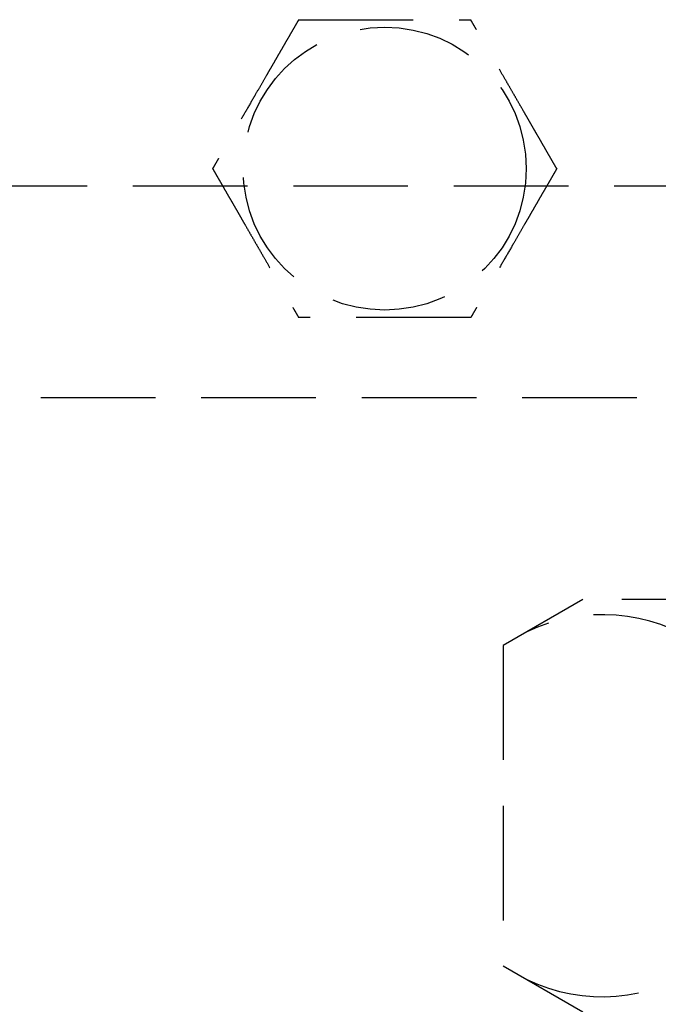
# Model space of a CAD drawing. Header units: millimetres. Extents: x -50096 to 615650, y 194565 to 243945.
# Tile 85 of 256: x 233878 to 233906, y 221499 to 221542. Entities that reach past the tile are written whole.
import ezdxf

# ---------------------------------------------------------------- set-up
doc = ezdxf.new("R2010")
doc.units = ezdxf.units.MM
doc.linetypes.add('ГТО-1 Пунктир', pattern=[7, 5, -2])
doc.layers.add('ГТО-2_Размеры_035', color=2, linetype='Continuous', lineweight=35)
doc.layers.add('ОГОС_Пунктир_025', color=151, linetype='ГТО-1 Пунктир', lineweight=25)

# ---------------------------------------------------------------- blocks, each defined once
blk = doc.blocks.new('ОГСО_Затвор_План')
at = {"layer": 'ОГОС_Пунктир_025'}
for p, q in [((-804.171, -137.499), (-1174.17, -137.499)), ((-804.171, -137.499), (-1174.17, -137.499)), ((-1065.52, -146.3), (-1068.995, -148.306)), ((-1037.82, -146.3), (-1065.52, -146.3)), ((-1068.995, -148.306), (-1068.995, -162.294)), ((-1068.995, -162.294), (-1065.52, -164.3))]:
    blk.add_line(p, q, dxfattribs=at)
blk.add_lwpolyline([(-877.928, -175.75), (-1127.151, -175.809, -0.414283), (-1137.153, -165.809), (-1137.153, -138.25, -0.414214), (-1127.153, -128.25), (-877.928, -128.25)], format="xyb", dxfattribs=at)
blk.add_circle((-1074.17, -127.499), 6.172, dxfattribs=at)
blk.add_circle((-1074.17, -127.499), 6.172, dxfattribs=at)
for centre, start, end in [((-1064.664, -154.623), 55.5615, 115.5615), ((-1064.664, -155.977), 244.4385, 304.4385)]:
    blk.add_arc(centre, 7.659, start, end, dxfattribs=at)
for points, knots in [([(-1077.923, -120.999), (-1077.923, -121.001), (-1077.925, -121.003), (-1077.927, -121.007), (-1077.93, -121.012), (-1077.934, -121.018), (-1077.938, -121.026), (-1077.943, -121.035), (-1077.95, -121.046), (-1077.957, -121.059), (-1077.966, -121.074), (-1077.976, -121.091), (-1077.986, -121.109), (-1077.999, -121.131), (-1078.014, -121.157), (-1078.031, -121.187), (-1078.05, -121.219), (-1078.069, -121.253), (-1078.089, -121.288), (-1078.11, -121.324), (-1078.135, -121.367), (-1078.165, -121.419), (-1078.199, -121.478), (-1078.234, -121.538), (-1078.27, -121.6), (-1078.306, -121.664), (-1078.343, -121.728), (-1078.381, -121.793), (-1078.435, -121.887), (-1078.507, -122.011), (-1078.595, -122.164), (-1078.685, -122.319), (-1078.775, -122.476), (-1078.866, -122.633), (-1078.957, -122.792), (-1079.049, -122.951), (-1079.141, -123.11), (-1079.233, -123.269), (-1079.374, -123.513), (-1079.562, -123.839), (-1079.831, -124.305), (-1080.132, -124.827), (-1080.387, -125.267), (-1080.562, -125.571), (-1080.659, -125.739), (-1080.755, -125.905), (-1080.851, -126.071), (-1080.946, -126.235), (-1081.039, -126.398), (-1081.12, -126.538), (-1081.188, -126.655), (-1081.243, -126.751), (-1081.298, -126.845), (-1081.344, -126.924), (-1081.381, -126.989), (-1081.41, -127.04), (-1081.439, -127.09), (-1081.467, -127.138), (-1081.494, -127.185), (-1081.52, -127.229), (-1081.542, -127.268), (-1081.561, -127.301), (-1081.577, -127.328), (-1081.592, -127.354), (-1081.606, -127.378), (-1081.619, -127.401), (-1081.63, -127.42), (-1081.639, -127.436), (-1081.647, -127.449), (-1081.653, -127.461), (-1081.659, -127.471), (-1081.664, -127.48), (-1081.669, -127.487), (-1081.672, -127.493), (-1081.674, -127.496), (-1081.675, -127.498), (-1081.675, -127.499), (-1081.676, -127.499)], [0, 0, 0, 0, 0.004186, 0.008804, 0.014285, 0.021062, 0.029566, 0.04023, 0.053209, 0.068488, 0.085831, 0.105004, 0.125774, 0.147906, 0.181001, 0.216166, 0.253239, 0.292056, 0.332451, 0.374261, 0.417322, 0.483342, 0.551522, 0.621621, 0.693398, 0.766611, 0.84102, 0.916382, 0.992458, 1.167452, 1.344608, 1.523639, 1.704264, 1.886197, 2.069155, 2.252855, 2.437012, 2.621342, 2.805561, 3.279771, 3.752777, 4.418922, 5.086098, 5.279549, 5.472714, 5.66517, 5.856494, 6.046263, 6.234054, 6.419444, 6.531426, 6.641945, 6.750597, 6.856976, 6.916918, 6.975721, 7.033131, 7.088894, 7.142757, 7.194466, 7.243768, 7.276862, 7.308468, 7.338417, 7.366539, 7.392664, 7.416622, 7.433204, 7.448336, 7.461909, 7.473812, 7.483934, 7.492166, 7.498397, 7.502516, 7.504461, 7.505547, 7.505547, 7.505547, 7.505547]), ([(-1077.923, -120.999), (-1077.923, -121.001), (-1077.925, -121.003), (-1077.927, -121.007), (-1077.93, -121.012), (-1077.934, -121.018), (-1077.938, -121.026), (-1077.943, -121.035), (-1077.95, -121.046), (-1077.957, -121.059), (-1077.966, -121.074), (-1077.976, -121.091), (-1077.986, -121.109), (-1077.999, -121.131), (-1078.014, -121.157), (-1078.031, -121.187), (-1078.05, -121.219), (-1078.069, -121.253), (-1078.089, -121.288), (-1078.11, -121.324), (-1078.135, -121.367), (-1078.165, -121.419), (-1078.199, -121.478), (-1078.234, -121.538), (-1078.27, -121.6), (-1078.306, -121.664), (-1078.343, -121.728), (-1078.381, -121.793), (-1078.435, -121.887), (-1078.507, -122.011), (-1078.595, -122.164), (-1078.685, -122.319), (-1078.775, -122.476), (-1078.866, -122.633), (-1078.957, -122.792), (-1079.049, -122.951), (-1079.141, -123.11), (-1079.233, -123.269), (-1079.374, -123.513), (-1079.562, -123.839), (-1079.831, -124.305), (-1080.132, -124.827), (-1080.387, -125.267), (-1080.562, -125.571), (-1080.659, -125.739), (-1080.755, -125.905), (-1080.851, -126.071), (-1080.946, -126.235), (-1081.039, -126.398), (-1081.12, -126.538), (-1081.188, -126.655), (-1081.243, -126.751), (-1081.298, -126.845), (-1081.344, -126.924), (-1081.381, -126.989), (-1081.41, -127.04), (-1081.439, -127.09), (-1081.467, -127.138), (-1081.494, -127.185), (-1081.52, -127.229), (-1081.542, -127.268), (-1081.561, -127.301), (-1081.577, -127.328), (-1081.592, -127.354), (-1081.606, -127.378), (-1081.619, -127.401), (-1081.63, -127.42), (-1081.639, -127.436), (-1081.647, -127.449), (-1081.653, -127.461), (-1081.659, -127.471), (-1081.664, -127.48), (-1081.669, -127.487), (-1081.672, -127.493), (-1081.674, -127.496), (-1081.675, -127.498), (-1081.675, -127.499), (-1081.676, -127.499)], [0, 0, 0, 0, 0.004186, 0.008804, 0.014285, 0.021062, 0.029566, 0.04023, 0.053209, 0.068488, 0.085831, 0.105004, 0.125774, 0.147906, 0.181001, 0.216166, 0.253239, 0.292056, 0.332451, 0.374261, 0.417322, 0.483342, 0.551522, 0.621621, 0.693398, 0.766611, 0.84102, 0.916382, 0.992458, 1.167452, 1.344608, 1.523639, 1.704264, 1.886197, 2.069155, 2.252855, 2.437012, 2.621342, 2.805561, 3.279771, 3.752777, 4.418922, 5.086098, 5.279549, 5.472714, 5.66517, 5.856494, 6.046263, 6.234054, 6.419444, 6.531426, 6.641945, 6.750597, 6.856976, 6.916918, 6.975721, 7.033131, 7.088894, 7.142757, 7.194466, 7.243768, 7.276862, 7.308468, 7.338417, 7.366539, 7.392664, 7.416622, 7.433204, 7.448336, 7.461909, 7.473812, 7.483934, 7.492166, 7.498397, 7.502516, 7.504461, 7.505547, 7.505547, 7.505547, 7.505547]), ([(-1077.923, -120.999), (-1077.922, -120.999), (-1077.919, -120.999), (-1077.915, -120.999), (-1077.91, -120.999), (-1077.905, -120.999), (-1077.899, -120.999), (-1077.891, -120.999), (-1077.881, -120.999), (-1077.87, -120.999), (-1077.857, -120.999), (-1077.842, -120.999), (-1077.826, -120.999), (-1077.809, -120.999), (-1077.79, -120.999), (-1077.768, -120.999), (-1077.741, -120.999), (-1077.71, -120.999), (-1077.678, -120.999), (-1077.644, -120.999), (-1077.609, -120.999), (-1077.573, -120.999), (-1077.535, -120.999), (-1077.49, -120.999), (-1077.437, -120.999), (-1077.376, -120.999), (-1077.313, -120.999), (-1077.249, -120.999), (-1077.183, -120.999), (-1077.117, -120.999), (-1077.05, -120.999), (-1076.981, -120.999), (-1076.881, -120.999), (-1076.749, -120.999), (-1076.584, -120.999), (-1076.417, -120.999), (-1076.248, -120.999), (-1076.079, -120.999), (-1075.909, -120.999), (-1075.737, -120.999), (-1075.566, -120.999), (-1075.394, -120.999), (-1075.222, -120.999), (-1074.98, -120.999), (-1074.669, -120.999), (-1074.29, -120.999), (-1073.911, -120.999), (-1073.485, -120.999), (-1073.012, -120.999), (-1072.622, -120.999), (-1072.363, -120.999), (-1072.235, -120.999), (-1072.108, -120.999), (-1071.981, -120.999), (-1071.855, -120.999), (-1071.729, -120.999), (-1071.605, -120.999), (-1071.483, -120.999), (-1071.374, -120.999), (-1071.28, -120.999), (-1071.201, -120.999), (-1071.122, -120.999), (-1071.045, -120.999), (-1070.979, -120.999), (-1070.923, -120.999), (-1070.877, -120.999), (-1070.832, -120.999), (-1070.789, -120.999), (-1070.747, -120.999), (-1070.707, -120.999), (-1070.668, -120.999), (-1070.634, -120.999), (-1070.605, -120.999), (-1070.581, -120.999), (-1070.558, -120.999), (-1070.536, -120.999), (-1070.516, -120.999), (-1070.498, -120.999), (-1070.481, -120.999), (-1070.467, -120.999), (-1070.455, -120.999), (-1070.445, -120.999), (-1070.436, -120.999), (-1070.429, -120.999), (-1070.424, -120.999), (-1070.42, -120.999), (-1070.418, -120.999), (-1070.418, -120.999), (-1070.417, -120.999)], [0, 0, 0, 0, 0.003645, 0.007566, 0.01204, 0.017343, 0.023752, 0.031543, 0.040993, 0.052264, 0.065302, 0.079955, 0.096068, 0.113488, 0.132062, 0.151634, 0.180994, 0.211959, 0.244418, 0.278261, 0.313376, 0.349653, 0.386981, 0.425249, 0.484863, 0.546213, 0.609126, 0.67343, 0.738954, 0.805525, 0.872972, 0.941123, 1.009805, 1.173351, 1.338694, 1.505627, 1.673942, 1.843431, 2.013887, 2.185103, 2.356869, 2.528979, 2.701226, 2.8734, 3.253796, 3.633187, 4.011942, 4.390425, 4.911078, 5.431731, 5.559867, 5.687803, 5.81535, 5.942319, 6.068521, 6.193767, 6.317868, 6.440634, 6.561877, 6.642693, 6.722516, 6.801133, 6.878331, 6.953896, 7.000474, 7.046161, 7.090798, 7.134226, 7.176284, 7.216813, 7.255653, 7.292644, 7.318036, 7.342284, 7.365288, 7.386943, 7.407149, 7.425803, 7.442802, 7.456039, 7.467883, 7.478242, 7.487027, 7.494147, 7.499513, 7.503033, 7.504638, 7.505536, 7.505536, 7.505536, 7.505536]), ([(-1077.923, -120.999), (-1077.922, -120.999), (-1077.919, -120.999), (-1077.915, -120.999), (-1077.91, -120.999), (-1077.905, -120.999), (-1077.899, -120.999), (-1077.891, -120.999), (-1077.881, -120.999), (-1077.87, -120.999), (-1077.857, -120.999), (-1077.842, -120.999), (-1077.826, -120.999), (-1077.809, -120.999), (-1077.79, -120.999), (-1077.768, -120.999), (-1077.741, -120.999), (-1077.71, -120.999), (-1077.678, -120.999), (-1077.644, -120.999), (-1077.609, -120.999), (-1077.573, -120.999), (-1077.535, -120.999), (-1077.49, -120.999), (-1077.437, -120.999), (-1077.376, -120.999), (-1077.313, -120.999), (-1077.249, -120.999), (-1077.183, -120.999), (-1077.117, -120.999), (-1077.05, -120.999), (-1076.981, -120.999), (-1076.881, -120.999), (-1076.749, -120.999), (-1076.584, -120.999), (-1076.417, -120.999), (-1076.248, -120.999), (-1076.079, -120.999), (-1075.909, -120.999), (-1075.737, -120.999), (-1075.566, -120.999), (-1075.394, -120.999), (-1075.222, -120.999), (-1074.98, -120.999), (-1074.669, -120.999), (-1074.29, -120.999), (-1073.911, -120.999), (-1073.485, -120.999), (-1073.012, -120.999), (-1072.622, -120.999), (-1072.363, -120.999), (-1072.235, -120.999), (-1072.108, -120.999), (-1071.981, -120.999), (-1071.855, -120.999), (-1071.729, -120.999), (-1071.605, -120.999), (-1071.483, -120.999), (-1071.374, -120.999), (-1071.28, -120.999), (-1071.201, -120.999), (-1071.122, -120.999), (-1071.045, -120.999), (-1070.979, -120.999), (-1070.923, -120.999), (-1070.877, -120.999), (-1070.832, -120.999), (-1070.789, -120.999), (-1070.747, -120.999), (-1070.707, -120.999), (-1070.668, -120.999), (-1070.634, -120.999), (-1070.605, -120.999), (-1070.581, -120.999), (-1070.558, -120.999), (-1070.536, -120.999), (-1070.516, -120.999), (-1070.498, -120.999), (-1070.481, -120.999), (-1070.467, -120.999), (-1070.455, -120.999), (-1070.445, -120.999), (-1070.436, -120.999), (-1070.429, -120.999), (-1070.424, -120.999), (-1070.42, -120.999), (-1070.418, -120.999), (-1070.418, -120.999), (-1070.417, -120.999)], [0, 0, 0, 0, 0.003645, 0.007566, 0.01204, 0.017343, 0.023752, 0.031543, 0.040993, 0.052264, 0.065302, 0.079955, 0.096068, 0.113488, 0.132062, 0.151634, 0.180994, 0.211959, 0.244418, 0.278261, 0.313376, 0.349653, 0.386981, 0.425249, 0.484863, 0.546213, 0.609126, 0.67343, 0.738954, 0.805525, 0.872972, 0.941123, 1.009805, 1.173351, 1.338694, 1.505627, 1.673942, 1.843431, 2.013887, 2.185103, 2.356869, 2.528979, 2.701226, 2.8734, 3.253796, 3.633187, 4.011942, 4.390425, 4.911078, 5.431731, 5.559867, 5.687803, 5.81535, 5.942319, 6.068521, 6.193767, 6.317868, 6.440634, 6.561877, 6.642693, 6.722516, 6.801133, 6.878331, 6.953896, 7.000474, 7.046161, 7.090798, 7.134226, 7.176284, 7.216813, 7.255653, 7.292644, 7.318036, 7.342284, 7.365288, 7.386943, 7.407149, 7.425803, 7.442802, 7.456039, 7.467883, 7.478242, 7.487027, 7.494147, 7.499513, 7.503033, 7.504638, 7.505536, 7.505536, 7.505536, 7.505536]), ([(-1066.664, -127.499), (-1066.665, -127.498), (-1066.666, -127.496), (-1066.668, -127.493), (-1066.671, -127.489), (-1066.673, -127.484), (-1066.677, -127.478), (-1066.681, -127.472), (-1066.685, -127.463), (-1066.691, -127.454), (-1066.697, -127.442), (-1066.705, -127.43), (-1066.713, -127.416), (-1066.721, -127.401), (-1066.731, -127.385), (-1066.743, -127.364), (-1066.757, -127.338), (-1066.775, -127.307), (-1066.794, -127.275), (-1066.814, -127.241), (-1066.834, -127.205), (-1066.855, -127.169), (-1066.88, -127.126), (-1066.907, -127.079), (-1066.938, -127.026), (-1066.969, -126.971), (-1067.001, -126.916), (-1067.034, -126.859), (-1067.067, -126.801), (-1067.101, -126.743), (-1067.135, -126.684), (-1067.185, -126.597), (-1067.251, -126.483), (-1067.334, -126.34), (-1067.418, -126.195), (-1067.502, -126.049), (-1067.586, -125.903), (-1067.672, -125.755), (-1067.757, -125.607), (-1067.843, -125.458), (-1067.929, -125.309), (-1068.015, -125.16), (-1068.136, -124.951), (-1068.291, -124.682), (-1068.481, -124.353), (-1068.67, -124.025), (-1068.883, -123.656), (-1069.12, -123.246), (-1069.318, -122.904), (-1069.452, -122.671), (-1069.524, -122.546), (-1069.596, -122.422), (-1069.667, -122.299), (-1069.738, -122.176), (-1069.808, -122.055), (-1069.877, -121.935), (-1069.936, -121.833), (-1069.986, -121.747), (-1070.026, -121.678), (-1070.065, -121.61), (-1070.103, -121.543), (-1070.137, -121.485), (-1070.165, -121.437), (-1070.187, -121.397), (-1070.21, -121.359), (-1070.231, -121.321), (-1070.252, -121.285), (-1070.273, -121.25), (-1070.292, -121.216), (-1070.31, -121.186), (-1070.325, -121.159), (-1070.339, -121.134), (-1070.352, -121.112), (-1070.364, -121.091), (-1070.376, -121.072), (-1070.385, -121.056), (-1070.392, -121.043), (-1070.398, -121.032), (-1070.403, -121.023), (-1070.408, -121.016), (-1070.411, -121.01), (-1070.414, -121.005), (-1070.416, -121.002), (-1070.417, -121), (-1070.417, -121), (-1070.417, -120.999)], [0, 0, 0, 0, 0.003644, 0.007564, 0.012037, 0.01734, 0.023749, 0.03154, 0.040991, 0.052264, 0.065305, 0.079961, 0.096077, 0.1135, 0.132076, 0.151651, 0.185339, 0.2211, 0.258771, 0.298185, 0.339178, 0.381585, 0.42524, 0.484854, 0.546203, 0.609116, 0.673422, 0.738947, 0.805521, 0.872971, 0.941124, 1.009809, 1.17336, 1.338707, 1.505643, 1.67396, 1.843451, 2.013908, 2.185124, 2.356891, 2.529001, 2.701248, 2.873423, 3.253813, 3.633201, 4.011952, 4.390432, 4.911083, 5.431733, 5.575876, 5.719735, 5.863043, 6.005529, 6.146926, 6.286963, 6.425372, 6.561883, 6.642702, 6.722528, 6.801147, 6.878346, 6.95391, 7.000484, 7.046167, 7.0908, 7.134224, 7.176279, 7.216806, 7.255645, 7.292636, 7.322156, 7.350097, 7.376295, 7.400589, 7.422816, 7.442813, 7.456047, 7.467887, 7.478243, 7.487025, 7.494143, 7.499508, 7.503029, 7.504637, 7.505539, 7.505539, 7.505539, 7.505539]), ([(-1066.664, -127.499), (-1066.665, -127.498), (-1066.666, -127.496), (-1066.668, -127.493), (-1066.671, -127.489), (-1066.673, -127.484), (-1066.677, -127.478), (-1066.681, -127.472), (-1066.685, -127.463), (-1066.691, -127.454), (-1066.697, -127.442), (-1066.705, -127.43), (-1066.713, -127.416), (-1066.721, -127.401), (-1066.731, -127.385), (-1066.743, -127.364), (-1066.757, -127.338), (-1066.775, -127.307), (-1066.794, -127.275), (-1066.814, -127.241), (-1066.834, -127.205), (-1066.855, -127.169), (-1066.88, -127.126), (-1066.907, -127.079), (-1066.938, -127.026), (-1066.969, -126.971), (-1067.001, -126.916), (-1067.034, -126.859), (-1067.067, -126.801), (-1067.101, -126.743), (-1067.135, -126.684), (-1067.185, -126.597), (-1067.251, -126.483), (-1067.334, -126.34), (-1067.418, -126.195), (-1067.502, -126.049), (-1067.586, -125.903), (-1067.672, -125.755), (-1067.757, -125.607), (-1067.843, -125.458), (-1067.929, -125.309), (-1068.015, -125.16), (-1068.136, -124.951), (-1068.291, -124.682), (-1068.481, -124.353), (-1068.67, -124.025), (-1068.883, -123.656), (-1069.12, -123.246), (-1069.318, -122.904), (-1069.452, -122.671), (-1069.524, -122.546), (-1069.596, -122.422), (-1069.667, -122.299), (-1069.738, -122.176), (-1069.808, -122.055), (-1069.877, -121.935), (-1069.936, -121.833), (-1069.986, -121.747), (-1070.026, -121.678), (-1070.065, -121.61), (-1070.103, -121.543), (-1070.137, -121.485), (-1070.165, -121.437), (-1070.187, -121.397), (-1070.21, -121.359), (-1070.231, -121.321), (-1070.252, -121.285), (-1070.273, -121.25), (-1070.292, -121.216), (-1070.31, -121.186), (-1070.325, -121.159), (-1070.339, -121.134), (-1070.352, -121.112), (-1070.364, -121.091), (-1070.376, -121.072), (-1070.385, -121.056), (-1070.392, -121.043), (-1070.398, -121.032), (-1070.403, -121.023), (-1070.408, -121.016), (-1070.411, -121.01), (-1070.414, -121.005), (-1070.416, -121.002), (-1070.417, -121), (-1070.417, -121), (-1070.417, -120.999)], [0, 0, 0, 0, 0.003644, 0.007564, 0.012037, 0.01734, 0.023749, 0.03154, 0.040991, 0.052264, 0.065305, 0.079961, 0.096077, 0.1135, 0.132076, 0.151651, 0.185339, 0.2211, 0.258771, 0.298185, 0.339178, 0.381585, 0.42524, 0.484854, 0.546203, 0.609116, 0.673422, 0.738947, 0.805521, 0.872971, 0.941124, 1.009809, 1.17336, 1.338707, 1.505643, 1.67396, 1.843451, 2.013908, 2.185124, 2.356891, 2.529001, 2.701248, 2.873423, 3.253813, 3.633201, 4.011952, 4.390432, 4.911083, 5.431733, 5.575876, 5.719735, 5.863043, 6.005529, 6.146926, 6.286963, 6.425372, 6.561883, 6.642702, 6.722528, 6.801147, 6.878346, 6.95391, 7.000484, 7.046167, 7.0908, 7.134224, 7.176279, 7.216806, 7.255645, 7.292636, 7.322156, 7.350097, 7.376295, 7.400589, 7.422816, 7.442813, 7.456047, 7.467887, 7.478243, 7.487025, 7.494143, 7.499508, 7.503029, 7.504637, 7.505539, 7.505539, 7.505539, 7.505539]), ([(-1081.676, -127.499), (-1081.675, -127.5), (-1081.674, -127.503), (-1081.672, -127.506), (-1081.669, -127.51), (-1081.667, -127.515), (-1081.663, -127.52), (-1081.659, -127.527), (-1081.655, -127.535), (-1081.649, -127.545), (-1081.643, -127.556), (-1081.635, -127.569), (-1081.627, -127.583), (-1081.619, -127.598), (-1081.609, -127.614), (-1081.597, -127.635), (-1081.583, -127.66), (-1081.565, -127.691), (-1081.546, -127.724), (-1081.526, -127.758), (-1081.506, -127.793), (-1081.485, -127.83), (-1081.46, -127.872), (-1081.433, -127.92), (-1081.402, -127.973), (-1081.371, -128.027), (-1081.339, -128.083), (-1081.306, -128.14), (-1081.273, -128.197), (-1081.239, -128.256), (-1081.205, -128.315), (-1081.155, -128.401), (-1081.089, -128.516), (-1081.006, -128.659), (-1080.922, -128.804), (-1080.838, -128.949), (-1080.754, -129.096), (-1080.668, -129.244), (-1080.583, -129.392), (-1080.497, -129.541), (-1080.411, -129.69), (-1080.325, -129.839), (-1080.204, -130.048), (-1080.049, -130.317), (-1079.859, -130.646), (-1079.67, -130.974), (-1079.457, -131.343), (-1079.22, -131.752), (-1079.022, -132.095), (-1078.888, -132.328), (-1078.816, -132.453), (-1078.744, -132.577), (-1078.673, -132.7), (-1078.602, -132.822), (-1078.532, -132.944), (-1078.463, -133.063), (-1078.404, -133.166), (-1078.354, -133.252), (-1078.314, -133.321), (-1078.275, -133.389), (-1078.237, -133.456), (-1078.203, -133.513), (-1078.175, -133.562), (-1078.153, -133.601), (-1078.13, -133.64), (-1078.109, -133.677), (-1078.088, -133.714), (-1078.067, -133.749), (-1078.048, -133.782), (-1078.03, -133.813), (-1078.015, -133.84), (-1078.001, -133.864), (-1077.988, -133.887), (-1077.976, -133.908), (-1077.964, -133.927), (-1077.955, -133.943), (-1077.948, -133.956), (-1077.942, -133.966), (-1077.937, -133.975), (-1077.932, -133.983), (-1077.929, -133.989), (-1077.926, -133.994), (-1077.924, -133.997), (-1077.923, -133.998), (-1077.923, -133.999), (-1077.923, -133.999)], [0, 0, 0, 0, 0.003643, 0.007563, 0.012036, 0.017339, 0.023748, 0.03154, 0.040991, 0.052265, 0.065307, 0.079964, 0.096081, 0.113506, 0.132083, 0.151658, 0.185346, 0.221107, 0.258777, 0.29819, 0.339181, 0.381586, 0.42524, 0.484853, 0.546201, 0.609115, 0.67342, 0.738946, 0.80552, 0.87297, 0.941124, 1.009809, 1.173359, 1.338704, 1.505638, 1.673953, 1.843441, 2.013896, 2.185109, 2.356873, 2.528981, 2.701225, 2.873397, 3.253789, 3.633178, 4.011932, 4.390414, 4.911074, 5.431733, 5.575876, 5.719735, 5.863043, 6.005529, 6.146926, 6.286963, 6.425372, 6.561883, 6.642702, 6.722527, 6.801147, 6.878345, 6.95391, 7.000484, 7.046167, 7.090801, 7.134225, 7.17628, 7.216807, 7.255645, 7.292636, 7.322156, 7.350096, 7.376294, 7.400588, 7.422815, 7.442813, 7.456048, 7.46789, 7.478247, 7.48703, 7.494149, 7.499515, 7.503037, 7.504645, 7.505547, 7.505547, 7.505547, 7.505547]), ([(-1081.676, -127.499), (-1081.675, -127.5), (-1081.674, -127.503), (-1081.672, -127.506), (-1081.669, -127.51), (-1081.667, -127.515), (-1081.663, -127.52), (-1081.659, -127.527), (-1081.655, -127.535), (-1081.649, -127.545), (-1081.643, -127.556), (-1081.635, -127.569), (-1081.627, -127.583), (-1081.619, -127.598), (-1081.609, -127.614), (-1081.597, -127.635), (-1081.583, -127.66), (-1081.565, -127.691), (-1081.546, -127.724), (-1081.526, -127.758), (-1081.506, -127.793), (-1081.485, -127.83), (-1081.46, -127.872), (-1081.433, -127.92), (-1081.402, -127.973), (-1081.371, -128.027), (-1081.339, -128.083), (-1081.306, -128.14), (-1081.273, -128.197), (-1081.239, -128.256), (-1081.205, -128.315), (-1081.155, -128.401), (-1081.089, -128.516), (-1081.006, -128.659), (-1080.922, -128.804), (-1080.838, -128.949), (-1080.754, -129.096), (-1080.668, -129.244), (-1080.583, -129.392), (-1080.497, -129.541), (-1080.411, -129.69), (-1080.325, -129.839), (-1080.204, -130.048), (-1080.049, -130.317), (-1079.859, -130.646), (-1079.67, -130.974), (-1079.457, -131.343), (-1079.22, -131.752), (-1079.022, -132.095), (-1078.888, -132.328), (-1078.816, -132.453), (-1078.744, -132.577), (-1078.673, -132.7), (-1078.602, -132.822), (-1078.532, -132.944), (-1078.463, -133.063), (-1078.404, -133.166), (-1078.354, -133.252), (-1078.314, -133.321), (-1078.275, -133.389), (-1078.237, -133.456), (-1078.203, -133.513), (-1078.175, -133.562), (-1078.153, -133.601), (-1078.13, -133.64), (-1078.109, -133.677), (-1078.088, -133.714), (-1078.067, -133.749), (-1078.048, -133.782), (-1078.03, -133.813), (-1078.015, -133.84), (-1078.001, -133.864), (-1077.988, -133.887), (-1077.976, -133.908), (-1077.964, -133.927), (-1077.955, -133.943), (-1077.948, -133.956), (-1077.942, -133.966), (-1077.937, -133.975), (-1077.932, -133.983), (-1077.929, -133.989), (-1077.926, -133.994), (-1077.924, -133.997), (-1077.923, -133.998), (-1077.923, -133.999), (-1077.923, -133.999)], [0, 0, 0, 0, 0.003643, 0.007563, 0.012036, 0.017339, 0.023748, 0.03154, 0.040991, 0.052265, 0.065307, 0.079964, 0.096081, 0.113506, 0.132083, 0.151658, 0.185346, 0.221107, 0.258777, 0.29819, 0.339181, 0.381586, 0.42524, 0.484853, 0.546201, 0.609115, 0.67342, 0.738946, 0.80552, 0.87297, 0.941124, 1.009809, 1.173359, 1.338704, 1.505638, 1.673953, 1.843441, 2.013896, 2.185109, 2.356873, 2.528981, 2.701225, 2.873397, 3.253789, 3.633178, 4.011932, 4.390414, 4.911074, 5.431733, 5.575876, 5.719735, 5.863043, 6.005529, 6.146926, 6.286963, 6.425372, 6.561883, 6.642702, 6.722527, 6.801147, 6.878345, 6.95391, 7.000484, 7.046167, 7.090801, 7.134225, 7.17628, 7.216807, 7.255645, 7.292636, 7.322156, 7.350096, 7.376294, 7.400588, 7.422815, 7.442813, 7.456048, 7.46789, 7.478247, 7.48703, 7.494149, 7.499515, 7.503037, 7.504645, 7.505547, 7.505547, 7.505547, 7.505547]), ([(-1066.664, -127.499), (-1066.665, -127.501), (-1066.667, -127.503), (-1066.669, -127.507), (-1066.672, -127.512), (-1066.675, -127.518), (-1066.68, -127.526), (-1066.685, -127.535), (-1066.691, -127.546), (-1066.699, -127.559), (-1066.708, -127.574), (-1066.717, -127.591), (-1066.728, -127.609), (-1066.74, -127.631), (-1066.755, -127.657), (-1066.773, -127.687), (-1066.791, -127.719), (-1066.811, -127.753), (-1066.831, -127.788), (-1066.852, -127.824), (-1066.877, -127.867), (-1066.906, -127.919), (-1066.941, -127.978), (-1066.976, -128.038), (-1067.011, -128.1), (-1067.048, -128.164), (-1067.085, -128.228), (-1067.123, -128.293), (-1067.177, -128.387), (-1067.249, -128.511), (-1067.337, -128.664), (-1067.427, -128.819), (-1067.517, -128.976), (-1067.608, -129.133), (-1067.699, -129.291), (-1067.791, -129.45), (-1067.883, -129.61), (-1067.975, -129.769), (-1068.116, -130.013), (-1068.304, -130.339), (-1068.573, -130.805), (-1068.874, -131.327), (-1069.129, -131.767), (-1069.304, -132.071), (-1069.401, -132.239), (-1069.497, -132.405), (-1069.592, -132.571), (-1069.687, -132.735), (-1069.781, -132.897), (-1069.862, -133.038), (-1069.93, -133.155), (-1069.985, -133.251), (-1070.039, -133.345), (-1070.085, -133.424), (-1070.123, -133.489), (-1070.152, -133.54), (-1070.181, -133.59), (-1070.209, -133.638), (-1070.235, -133.685), (-1070.261, -133.729), (-1070.284, -133.768), (-1070.303, -133.801), (-1070.318, -133.828), (-1070.333, -133.854), (-1070.347, -133.878), (-1070.36, -133.901), (-1070.372, -133.921), (-1070.382, -133.938), (-1070.39, -133.953), (-1070.398, -133.965), (-1070.404, -133.976), (-1070.409, -133.985), (-1070.413, -133.992), (-1070.415, -133.996), (-1070.417, -133.998), (-1070.417, -133.999), (-1070.417, -133.999)], [0, 0, 0, 0, 0.004184, 0.0088, 0.01428, 0.021056, 0.029559, 0.040222, 0.053202, 0.068482, 0.085826, 0.105001, 0.125773, 0.147906, 0.181002, 0.216168, 0.253241, 0.292057, 0.332452, 0.374262, 0.417322, 0.483339, 0.551516, 0.621612, 0.693385, 0.766595, 0.841, 0.91636, 0.992432, 1.167428, 1.344585, 1.523619, 1.704246, 1.886183, 2.069144, 2.252846, 2.437006, 2.621339, 2.805561, 3.279768, 3.75277, 4.418915, 5.08609, 5.279539, 5.4727, 5.665153, 5.856474, 6.04624, 6.234029, 6.419418, 6.531405, 6.64193, 6.750586, 6.856968, 6.916911, 6.975714, 7.033124, 7.088888, 7.142752, 7.194464, 7.243768, 7.276864, 7.308473, 7.338423, 7.366546, 7.392669, 7.416622, 7.43545, 7.452363, 7.467199, 7.479793, 7.489982, 7.497602, 7.50249, 7.504444, 7.505539, 7.505539, 7.505539, 7.505539]), ([(-1066.664, -127.499), (-1066.665, -127.501), (-1066.667, -127.503), (-1066.669, -127.507), (-1066.672, -127.512), (-1066.675, -127.518), (-1066.68, -127.526), (-1066.685, -127.535), (-1066.691, -127.546), (-1066.699, -127.559), (-1066.708, -127.574), (-1066.717, -127.591), (-1066.728, -127.609), (-1066.74, -127.631), (-1066.755, -127.657), (-1066.773, -127.687), (-1066.791, -127.719), (-1066.811, -127.753), (-1066.831, -127.788), (-1066.852, -127.824), (-1066.877, -127.867), (-1066.906, -127.919), (-1066.941, -127.978), (-1066.976, -128.038), (-1067.011, -128.1), (-1067.048, -128.164), (-1067.085, -128.228), (-1067.123, -128.293), (-1067.177, -128.387), (-1067.249, -128.511), (-1067.337, -128.664), (-1067.427, -128.819), (-1067.517, -128.976), (-1067.608, -129.133), (-1067.699, -129.291), (-1067.791, -129.45), (-1067.883, -129.61), (-1067.975, -129.769), (-1068.116, -130.013), (-1068.304, -130.339), (-1068.573, -130.805), (-1068.874, -131.327), (-1069.129, -131.767), (-1069.304, -132.071), (-1069.401, -132.239), (-1069.497, -132.405), (-1069.592, -132.571), (-1069.687, -132.735), (-1069.781, -132.897), (-1069.862, -133.038), (-1069.93, -133.155), (-1069.985, -133.251), (-1070.039, -133.345), (-1070.085, -133.424), (-1070.123, -133.489), (-1070.152, -133.54), (-1070.181, -133.59), (-1070.209, -133.638), (-1070.235, -133.685), (-1070.261, -133.729), (-1070.284, -133.768), (-1070.303, -133.801), (-1070.318, -133.828), (-1070.333, -133.854), (-1070.347, -133.878), (-1070.36, -133.901), (-1070.372, -133.921), (-1070.382, -133.938), (-1070.39, -133.953), (-1070.398, -133.965), (-1070.404, -133.976), (-1070.409, -133.985), (-1070.413, -133.992), (-1070.415, -133.996), (-1070.417, -133.998), (-1070.417, -133.999), (-1070.417, -133.999)], [0, 0, 0, 0, 0.004184, 0.0088, 0.01428, 0.021056, 0.029559, 0.040222, 0.053202, 0.068482, 0.085826, 0.105001, 0.125773, 0.147906, 0.181002, 0.216168, 0.253241, 0.292057, 0.332452, 0.374262, 0.417322, 0.483339, 0.551516, 0.621612, 0.693385, 0.766595, 0.841, 0.91636, 0.992432, 1.167428, 1.344585, 1.523619, 1.704246, 1.886183, 2.069144, 2.252846, 2.437006, 2.621339, 2.805561, 3.279768, 3.75277, 4.418915, 5.08609, 5.279539, 5.4727, 5.665153, 5.856474, 6.04624, 6.234029, 6.419418, 6.531405, 6.64193, 6.750586, 6.856968, 6.916911, 6.975714, 7.033124, 7.088888, 7.142752, 7.194464, 7.243768, 7.276864, 7.308473, 7.338423, 7.366546, 7.392669, 7.416622, 7.43545, 7.452363, 7.467199, 7.479793, 7.489982, 7.497602, 7.50249, 7.504444, 7.505539, 7.505539, 7.505539, 7.505539]), ([(-1070.417, -133.999), (-1070.418, -133.999), (-1070.421, -133.999), (-1070.425, -133.999), (-1070.43, -133.999), (-1070.435, -133.999), (-1070.441, -133.999), (-1070.449, -133.999), (-1070.459, -133.999), (-1070.47, -133.999), (-1070.483, -133.999), (-1070.498, -133.999), (-1070.514, -133.999), (-1070.531, -133.999), (-1070.55, -133.999), (-1070.572, -133.999), (-1070.599, -133.999), (-1070.63, -133.999), (-1070.662, -133.999), (-1070.696, -133.999), (-1070.731, -133.999), (-1070.767, -133.999), (-1070.805, -133.999), (-1070.85, -133.999), (-1070.903, -133.999), (-1070.964, -133.999), (-1071.027, -133.999), (-1071.091, -133.999), (-1071.157, -133.999), (-1071.223, -133.999), (-1071.29, -133.999), (-1071.359, -133.999), (-1071.459, -133.999), (-1071.591, -133.999), (-1071.756, -133.999), (-1071.923, -133.999), (-1072.092, -133.999), (-1072.261, -133.999), (-1072.431, -133.999), (-1072.603, -133.999), (-1072.774, -133.999), (-1072.946, -133.999), (-1073.118, -133.999), (-1073.36, -133.999), (-1073.671, -133.999), (-1074.05, -133.999), (-1074.429, -133.999), (-1074.855, -133.999), (-1075.328, -133.999), (-1075.718, -133.999), (-1075.977, -133.999), (-1076.105, -133.999), (-1076.232, -133.999), (-1076.359, -133.999), (-1076.485, -133.999), (-1076.611, -133.999), (-1076.735, -133.999), (-1076.857, -133.999), (-1076.966, -133.999), (-1077.06, -133.999), (-1077.139, -133.999), (-1077.218, -133.999), (-1077.295, -133.999), (-1077.361, -133.999), (-1077.417, -133.999), (-1077.463, -133.999), (-1077.508, -133.999), (-1077.551, -133.999), (-1077.593, -133.999), (-1077.633, -133.999), (-1077.672, -133.999), (-1077.706, -133.999), (-1077.735, -133.999), (-1077.759, -133.999), (-1077.782, -133.999), (-1077.804, -133.999), (-1077.824, -133.999), (-1077.842, -133.999), (-1077.859, -133.999), (-1077.873, -133.999), (-1077.885, -133.999), (-1077.895, -133.999), (-1077.904, -133.999), (-1077.911, -133.999), (-1077.916, -133.999), (-1077.92, -133.999), (-1077.922, -133.999), (-1077.922, -133.999), (-1077.923, -133.999)], [0, 0, 0, 0, 0.003647, 0.007571, 0.012047, 0.017353, 0.023764, 0.031557, 0.041008, 0.052279, 0.065318, 0.079971, 0.096085, 0.113504, 0.132077, 0.151649, 0.181007, 0.21197, 0.244428, 0.278268, 0.313382, 0.349657, 0.386983, 0.425249, 0.484864, 0.546215, 0.609129, 0.673435, 0.73896, 0.805534, 0.872982, 0.941135, 1.00982, 1.173367, 1.338711, 1.505645, 1.67396, 1.843449, 2.013905, 2.18512, 2.356886, 2.528996, 2.701241, 2.873415, 3.253806, 3.633194, 4.011945, 4.390425, 4.911085, 5.431746, 5.559882, 5.687818, 5.815365, 5.942334, 6.068536, 6.193782, 6.317882, 6.440649, 6.561892, 6.642708, 6.722531, 6.801149, 6.878346, 6.953911, 7.000488, 7.046175, 7.090812, 7.13424, 7.176298, 7.216827, 7.255667, 7.292659, 7.318051, 7.342301, 7.365304, 7.38696, 7.407166, 7.425819, 7.442817, 7.456052, 7.467893, 7.47825, 7.487032, 7.49415, 7.499514, 7.503033, 7.504638, 7.505536, 7.505536, 7.505536, 7.505536]), ([(-1070.417, -133.999), (-1070.418, -133.999), (-1070.421, -133.999), (-1070.425, -133.999), (-1070.43, -133.999), (-1070.435, -133.999), (-1070.441, -133.999), (-1070.449, -133.999), (-1070.459, -133.999), (-1070.47, -133.999), (-1070.483, -133.999), (-1070.498, -133.999), (-1070.514, -133.999), (-1070.531, -133.999), (-1070.55, -133.999), (-1070.572, -133.999), (-1070.599, -133.999), (-1070.63, -133.999), (-1070.662, -133.999), (-1070.696, -133.999), (-1070.731, -133.999), (-1070.767, -133.999), (-1070.805, -133.999), (-1070.85, -133.999), (-1070.903, -133.999), (-1070.964, -133.999), (-1071.027, -133.999), (-1071.091, -133.999), (-1071.157, -133.999), (-1071.223, -133.999), (-1071.29, -133.999), (-1071.359, -133.999), (-1071.459, -133.999), (-1071.591, -133.999), (-1071.756, -133.999), (-1071.923, -133.999), (-1072.092, -133.999), (-1072.261, -133.999), (-1072.431, -133.999), (-1072.603, -133.999), (-1072.774, -133.999), (-1072.946, -133.999), (-1073.118, -133.999), (-1073.36, -133.999), (-1073.671, -133.999), (-1074.05, -133.999), (-1074.429, -133.999), (-1074.855, -133.999), (-1075.328, -133.999), (-1075.718, -133.999), (-1075.977, -133.999), (-1076.105, -133.999), (-1076.232, -133.999), (-1076.359, -133.999), (-1076.485, -133.999), (-1076.611, -133.999), (-1076.735, -133.999), (-1076.857, -133.999), (-1076.966, -133.999), (-1077.06, -133.999), (-1077.139, -133.999), (-1077.218, -133.999), (-1077.295, -133.999), (-1077.361, -133.999), (-1077.417, -133.999), (-1077.463, -133.999), (-1077.508, -133.999), (-1077.551, -133.999), (-1077.593, -133.999), (-1077.633, -133.999), (-1077.672, -133.999), (-1077.706, -133.999), (-1077.735, -133.999), (-1077.759, -133.999), (-1077.782, -133.999), (-1077.804, -133.999), (-1077.824, -133.999), (-1077.842, -133.999), (-1077.859, -133.999), (-1077.873, -133.999), (-1077.885, -133.999), (-1077.895, -133.999), (-1077.904, -133.999), (-1077.911, -133.999), (-1077.916, -133.999), (-1077.92, -133.999), (-1077.922, -133.999), (-1077.922, -133.999), (-1077.923, -133.999)], [0, 0, 0, 0, 0.003647, 0.007571, 0.012047, 0.017353, 0.023764, 0.031557, 0.041008, 0.052279, 0.065318, 0.079971, 0.096085, 0.113504, 0.132077, 0.151649, 0.181007, 0.21197, 0.244428, 0.278268, 0.313382, 0.349657, 0.386983, 0.425249, 0.484864, 0.546215, 0.609129, 0.673435, 0.73896, 0.805534, 0.872982, 0.941135, 1.00982, 1.173367, 1.338711, 1.505645, 1.67396, 1.843449, 2.013905, 2.18512, 2.356886, 2.528996, 2.701241, 2.873415, 3.253806, 3.633194, 4.011945, 4.390425, 4.911085, 5.431746, 5.559882, 5.687818, 5.815365, 5.942334, 6.068536, 6.193782, 6.317882, 6.440649, 6.561892, 6.642708, 6.722531, 6.801149, 6.878346, 6.953911, 7.000488, 7.046175, 7.090812, 7.13424, 7.176298, 7.216827, 7.255667, 7.292659, 7.318051, 7.342301, 7.365304, 7.38696, 7.407166, 7.425819, 7.442817, 7.456052, 7.467893, 7.47825, 7.487032, 7.49415, 7.499514, 7.503033, 7.504638, 7.505536, 7.505536, 7.505536, 7.505536])]:
    blk.add_open_spline(points, degree=3, knots=knots, dxfattribs=at)
blk = doc.blocks.new('A$C1AA538EC')
at = {"layer": 'ГТО-2_Размеры_035', "rotation": 0.0001303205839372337}
blk.add_blockref('ОГСО_Затвор_План', (0, -11100.085), dxfattribs=at)

msp = doc.modelspace()

# ---------------------------------------------------------------- block references
at = {"layer": 'ГТО-2_Размеры_035'}
msp.add_blockref('A$C1AA538EC', (234968.45, 232762.782), dxfattribs=at)

doc.saveas('drawing.dxf')
